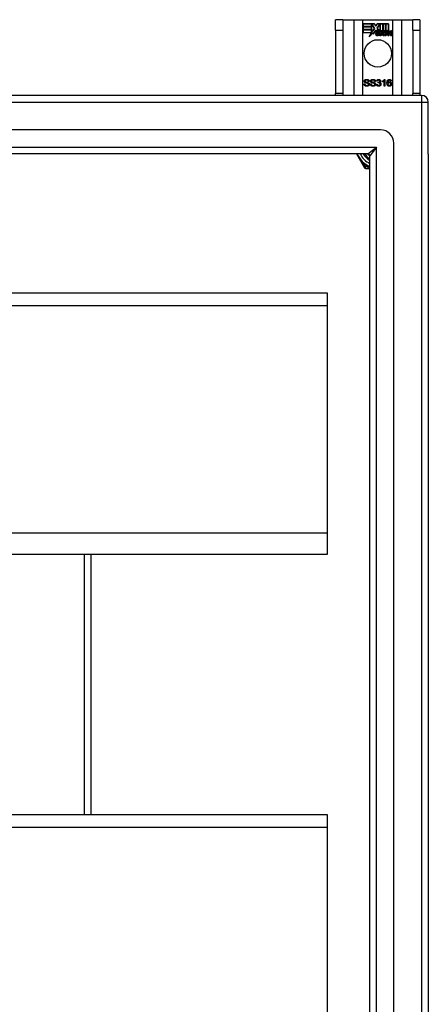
# Model space of a CAD drawing. Header units: inches. Extents: x 48.1 to 120.1, y 29 to 58.2.
# Tile 23 of 23: x 114 to 120.1, y 43.6 to 58.2. Entities that reach past the tile are written whole.
import ezdxf

# ---------------------------------------------------------------- set-up
doc = ezdxf.new("R2010")
doc.units = ezdxf.units.IN
doc.header["$MEASUREMENT"] = 0
doc.layers.add('Visible Edges(ANSI)', color=7, linetype='Continuous', lineweight=25)
doc.layers.add('Visible Tangent Edges(ANSI)', color=7, linetype='Continuous', lineweight=25)

msp = doc.modelspace()

# ---------------------------------------------------------------- linework, layer by layer
at = {"layer": 'Visible Edges(ANSI)'}
for p, q in [((118.784, 58.226), (118.679, 58.226)), ((118.679, 58.07), (118.679, 58.226)), ((118.784, 58.226), (118.784, 58.07)), ((118.784, 58.226), (118.948, 58.226)), ((118.948, 58.226), (119.083, 58.226)), ((119.083, 58.226), (119.525, 58.226)), ((119.525, 58.226), (119.66, 58.226)), ((119.66, 58.226), (119.824, 58.226)), ((119.824, 58.07), (119.824, 58.226)), ((119.929, 58.226), (119.824, 58.226)), ((119.929, 58.226), (119.929, 58.07)), ((118.679, 58.07), (118.679, 57.132)), ((118.784, 58.07), (118.784, 57.132)), ((119.088, 58.124), (119.088, 58.164)), ((119.088, 58.164), (119.255, 58.164)), ((119.088, 58.163), (119.088, 58.125)), ((119.254, 58.163), (119.088, 58.163)), ((119.088, 58.125), (119.21, 58.125)), ((119.211, 58.124), (119.088, 58.124)), ((119.088, 58.079), (119.088, 58.119)), ((119.088, 58.119), (119.211, 58.119)), ((119.088, 58.118), (119.088, 58.079)), ((119.21, 58.118), (119.088, 58.118)), ((119.211, 58.079), (119.088, 58.079)), ((119.088, 58.079), (119.21, 58.079)), ((119.088, 58.033), (119.088, 58.073)), ((119.088, 58.073), (119.211, 58.073)), ((119.21, 58.072), (119.088, 58.072)), ((119.088, 58.072), (119.088, 58.034)), ((119.21, 58.125), (119.21, 58.159)), ((119.21, 58.159), (119.215, 58.159)), ((119.21, 58.079), (119.21, 58.118)), ((119.21, 58.038), (119.21, 58.072)), ((119.214, 58.158), (119.211, 58.158)), ((119.211, 58.158), (119.211, 58.124)), ((119.211, 58.119), (119.211, 58.079)), ((119.211, 58.073), (119.211, 58.038)), ((119.212, 58.038), (119.23, 58.074)), ((119.23, 58.071), (119.212, 58.038)), ((119.257, 58.096), (119.214, 58.158)), ((119.215, 58.159), (119.258, 58.096)), ((119.23, 58.074), (119.233, 58.061)), ((119.232, 58.059), (119.23, 58.071)), ((119.258, 58.096), (119.232, 58.059)), ((119.233, 58.061), (119.257, 58.096)), ((119.274, 58.068), (119.235, 58.013)), ((119.236, 58.015), (119.274, 58.07)), ((119.277, 58.13), (119.254, 58.163)), ((119.255, 58.164), (119.277, 58.131)), ((119.274, 58.07), (119.283, 58.055)), ((119.283, 58.054), (119.274, 58.068)), ((119.277, 58.131), (119.294, 58.164)), ((119.295, 58.163), (119.277, 58.13)), ((119.294, 58.164), (119.378, 58.164)), ((119.294, 58.101), (119.337, 58.159)), ((119.319, 58.065), (119.294, 58.101)), ((119.377, 58.163), (119.295, 58.163)), ((119.337, 58.158), (119.295, 58.101)), ((119.295, 58.101), (119.32, 58.064)), ((119.337, 58.159), (119.341, 58.159)), ((119.34, 58.158), (119.337, 58.158)), ((119.34, 58.063), (119.34, 58.158)), ((119.368, 58.063), (119.34, 58.063)), ((119.341, 58.159), (119.341, 58.064)), ((119.341, 58.064), (119.369, 58.064)), ((119.378, 58.041), (119.368, 58.063)), ((119.369, 58.064), (119.377, 58.045)), ((119.377, 58.045), (119.377, 58.163)), ((119.378, 58.164), (119.378, 58.041)), ((119.383, 58.05), (119.383, 58.164)), ((119.383, 58.164), (119.42, 58.164)), ((119.393, 58.063), (119.383, 58.05)), ((119.384, 58.163), (119.384, 58.052)), ((119.419, 58.163), (119.384, 58.163)), ((119.384, 58.052), (119.392, 58.064)), ((119.392, 58.064), (119.419, 58.064)), ((119.42, 58.063), (119.393, 58.063)), ((119.419, 58.064), (119.419, 58.163)), ((119.42, 58.164), (119.42, 58.063)), ((119.425, 58.063), (119.425, 58.164)), ((119.425, 58.164), (119.463, 58.164)), ((119.441, 58.063), (119.425, 58.063)), ((119.426, 58.163), (119.426, 58.064)), ((119.462, 58.163), (119.426, 58.163)), ((119.426, 58.064), (119.442, 58.064)), ((119.44, 58.055), (119.441, 58.063)), ((119.442, 58.064), (119.441, 58.057)), ((119.462, 58.065), (119.462, 58.163)), ((119.463, 58.164), (119.463, 58.065)), ((119.824, 58.07), (119.824, 57.132)), ((119.929, 58.07), (119.929, 57.132)), ((119.088, 58.034), (119.21, 58.034)), ((119.209, 58.033), (119.088, 58.033)), ((119.178, 57.973), (119.209, 58.033)), ((119.233, 58.031), (119.178, 57.973)), ((119.21, 58.034), (119.181, 57.978)), ((119.181, 57.978), (119.233, 58.033)), ((119.212, 58.038), (119.21, 58.038)), ((119.211, 58.038), (119.212, 58.038)), ((119.233, 58.033), (119.236, 58.015)), ((119.235, 58.013), (119.233, 58.031)), ((119.287, 58.022), (119.333, 58.022)), ((119.333, 58.021), (119.287, 58.021)), ((119.289, 58.032), (119.319, 58.032)), ((119.32, 58.031), (119.289, 58.031)), ((119.324, 57.995), (119.324, 58.005)), ((119.325, 58.006), (119.325, 57.995)), ((119.332, 57.991), (119.362, 58.026)), ((119.352, 57.991), (119.332, 57.991)), ((119.363, 58.026), (119.333, 57.992)), ((119.333, 57.992), (119.352, 57.992)), ((119.362, 58.026), (119.345, 58.059)), ((119.345, 58.059), (119.365, 58.059)), ((119.346, 58.059), (119.363, 58.026)), ((119.365, 58.059), (119.346, 58.059)), ((119.369, 58.016), (119.352, 57.991)), ((119.352, 57.992), (119.368, 58.016)), ((119.365, 58.059), (119.375, 58.036)), ((119.375, 58.036), (119.365, 58.059)), ((119.368, 58.016), (119.372, 58.016)), ((119.372, 58.016), (119.369, 58.016)), ((119.381, 57.991), (119.372, 58.016)), ((119.372, 58.016), (119.382, 57.992)), ((119.375, 58.036), (119.378, 58.036)), ((119.378, 58.036), (119.375, 58.036)), ((119.378, 58.036), (119.395, 58.059)), ((119.395, 58.059), (119.378, 58.036)), ((119.401, 57.991), (119.381, 57.991)), ((119.382, 57.992), (119.4, 57.992)), ((119.384, 58.026), (119.413, 58.059)), ((119.4, 57.992), (119.384, 58.026)), ((119.415, 58.059), (119.385, 58.026)), ((119.385, 58.026), (119.401, 57.991)), ((119.395, 58.059), (119.415, 58.059)), ((119.413, 58.059), (119.395, 58.059)), ((119.41, 57.991), (119.422, 58.059)), ((119.427, 57.991), (119.41, 57.991)), ((119.423, 58.059), (119.411, 57.992)), ((119.411, 57.992), (119.426, 57.992)), ((119.422, 58.059), (119.436, 58.059)), ((119.436, 58.059), (119.423, 58.059)), ((119.426, 57.992), (119.431, 58.019)), ((119.432, 58.019), (119.427, 57.991)), ((119.434, 58.047), (119.436, 58.059)), ((119.439, 58.047), (119.434, 58.047)), ((119.436, 58.059), (119.435, 58.047)), ((119.435, 58.047), (119.439, 58.047)), ((119.452, 57.991), (119.46, 58.034)), ((119.469, 57.991), (119.452, 57.991)), ((119.461, 58.034), (119.453, 57.992)), ((119.453, 57.992), (119.468, 57.992)), ((119.468, 57.992), (119.473, 58.019)), ((119.474, 58.019), (119.469, 57.991)), ((119.494, 57.991), (119.502, 58.034)), ((119.511, 57.991), (119.494, 57.991)), ((119.503, 58.034), (119.495, 57.992)), ((119.495, 57.992), (119.51, 57.992)), ((119.51, 57.992), (119.519, 58.034)), ((119.519, 58.034), (119.511, 57.991)), ((119.402, 57.339), (119.41, 57.339)), ((119.41, 57.339), (119.41, 57.238)), ((119.1, 57.271), (119.113, 57.272)), ((119.177, 57.31), (119.164, 57.309)), ((119.194, 57.271), (119.206, 57.272)), ((119.27, 57.31), (119.258, 57.309)), ((119.286, 57.265), (119.299, 57.267)), ((119.3, 57.311), (119.288, 57.313)), ((119.311, 57.286), (119.312, 57.297)), ((119.373, 57.302), (119.373, 57.314)), ((119.398, 57.238), (119.398, 57.317)), ((119.41, 57.238), (119.398, 57.238)), ((119.505, 57.314), (119.493, 57.313)), ((119.955, 57.101), (48.153, 57.101)), ((118.679, 57.101), (118.679, 57.132)), ((118.784, 57.132), (118.784, 57.101)), ((119.824, 57.101), (119.824, 57.132)), ((119.929, 57.132), (119.929, 57.101)), ((120.054, 56.227), (120.054, 57.002)), ((119.345, 56.589), (48.762, 56.589)), ((119.542, 30.81), (119.542, 56.392)), ((119.157, 56.235), (48.951, 56.235)), ((118.987, 56.235), (119.088, 56.06)), ((119.188, 30.998), (119.188, 56.204)), ((120.054, 56.227), (120.054, 30.975)), ((119.088, 56.06), (119.106, 56.028)), ((119.123, 56.018), (119.16, 56.018)), ((119.16, 56.018), (119.188, 56.018)), ((64.554, 54.169), (118.554, 54.169)), ((118.554, 54.169), (118.554, 53.983)), ((118.554, 53.983), (118.554, 50.598)), ((118.554, 50.598), (118.554, 50.284)), ((118.554, 50.284), (64.554, 50.284)), ((115.054, 46.419), (115.054, 50.284)), ((64.554, 46.419), (118.554, 46.419)), ((118.554, 46.419), (118.554, 46.233)), ((118.554, 46.233), (118.554, 42.848))]:
    msp.add_line(p, q, dxfattribs=at)
at = {"layer": 'Visible Edges(ANSI)', "flags": 128}
for points in [[(119.104, 57.313), (119.104, 57.315), (119.104, 57.316), (119.105, 57.318), (119.105, 57.32), (119.106, 57.322), (119.107, 57.323), (119.107, 57.325), (119.108, 57.327), (119.11, 57.328), (119.111, 57.33), (119.112, 57.331), (119.114, 57.333), (119.115, 57.334), (119.117, 57.335), (119.119, 57.336), (119.121, 57.337), (119.123, 57.338), (119.125, 57.338), (119.127, 57.339), (119.13, 57.339), (119.132, 57.34), (119.134, 57.34), (119.137, 57.34), (119.139, 57.34)], [(119.139, 57.34), (119.142, 57.34), (119.145, 57.34), (119.147, 57.34), (119.15, 57.339), (119.152, 57.339), (119.155, 57.338), (119.157, 57.338), (119.159, 57.337), (119.161, 57.336), (119.163, 57.335), (119.165, 57.333), (119.167, 57.332), (119.168, 57.331), (119.17, 57.329), (119.171, 57.328), (119.172, 57.326), (119.173, 57.324), (119.174, 57.323), (119.175, 57.321), (119.176, 57.319), (119.176, 57.317), (119.177, 57.315), (119.177, 57.313), (119.177, 57.31)], [(119.197, 57.313), (119.197, 57.315), (119.198, 57.316), (119.198, 57.318), (119.198, 57.32), (119.199, 57.322), (119.2, 57.323), (119.201, 57.325), (119.202, 57.327), (119.203, 57.328), (119.204, 57.33), (119.205, 57.331), (119.207, 57.333), (119.209, 57.334), (119.21, 57.335), (119.212, 57.336), (119.214, 57.337), (119.216, 57.338), (119.218, 57.338), (119.221, 57.339), (119.223, 57.339), (119.225, 57.34), (119.228, 57.34), (119.23, 57.34), (119.233, 57.34)], [(119.233, 57.34), (119.235, 57.34), (119.238, 57.34), (119.241, 57.34), (119.243, 57.339), (119.245, 57.339), (119.248, 57.338), (119.25, 57.338), (119.252, 57.337), (119.254, 57.336), (119.256, 57.335), (119.258, 57.333), (119.26, 57.332), (119.261, 57.331), (119.263, 57.329), (119.264, 57.328), (119.265, 57.326), (119.266, 57.324), (119.267, 57.323), (119.268, 57.321), (119.269, 57.319), (119.269, 57.317), (119.27, 57.315), (119.27, 57.313), (119.27, 57.31)], [(119.288, 57.313), (119.288, 57.315), (119.289, 57.317), (119.289, 57.319), (119.29, 57.321), (119.291, 57.322), (119.291, 57.324), (119.292, 57.325), (119.293, 57.327), (119.294, 57.328), (119.295, 57.33), (119.297, 57.331), (119.298, 57.332), (119.299, 57.333), (119.301, 57.334), (119.302, 57.335), (119.304, 57.336), (119.305, 57.337), (119.307, 57.337), (119.309, 57.338), (119.31, 57.338), (119.312, 57.338), (119.314, 57.339), (119.316, 57.339), (119.318, 57.339)], [(119.318, 57.339), (119.32, 57.339), (119.322, 57.339), (119.324, 57.338), (119.326, 57.338), (119.327, 57.338), (119.329, 57.337), (119.331, 57.336), (119.333, 57.335), (119.334, 57.334), (119.336, 57.333), (119.338, 57.332), (119.339, 57.331), (119.34, 57.33), (119.341, 57.329), (119.342, 57.327), (119.343, 57.326), (119.344, 57.324), (119.345, 57.323), (119.346, 57.321), (119.346, 57.32), (119.346, 57.318), (119.347, 57.316), (119.347, 57.315), (119.347, 57.313)], [(119.373, 57.314), (119.375, 57.315), (119.377, 57.315), (119.378, 57.316), (119.38, 57.317), (119.382, 57.318), (119.383, 57.319), (119.385, 57.32), (119.386, 57.321), (119.387, 57.322), (119.389, 57.323), (119.39, 57.324), (119.391, 57.325), (119.393, 57.327), (119.394, 57.328), (119.395, 57.329), (119.396, 57.33), (119.397, 57.331), (119.398, 57.332), (119.399, 57.333), (119.4, 57.335), (119.4, 57.336), (119.401, 57.337), (119.402, 57.338), (119.402, 57.339)], [(119.452, 57.327), (119.453, 57.328), (119.453, 57.329), (119.454, 57.33), (119.455, 57.331), (119.456, 57.332), (119.457, 57.332), (119.458, 57.333), (119.459, 57.334), (119.46, 57.334), (119.461, 57.335), (119.462, 57.336), (119.463, 57.336), (119.464, 57.336), (119.465, 57.337), (119.466, 57.337), (119.467, 57.338), (119.468, 57.338), (119.47, 57.338), (119.471, 57.338), (119.472, 57.339), (119.473, 57.339), (119.474, 57.339), (119.476, 57.339), (119.477, 57.339)], [(119.477, 57.339), (119.479, 57.339), (119.481, 57.339), (119.483, 57.338), (119.484, 57.338), (119.486, 57.338), (119.488, 57.337), (119.489, 57.337), (119.491, 57.336), (119.492, 57.335), (119.494, 57.334), (119.495, 57.333), (119.496, 57.332), (119.498, 57.331), (119.499, 57.33), (119.5, 57.329), (119.501, 57.327), (119.502, 57.326), (119.502, 57.324), (119.503, 57.323), (119.504, 57.321), (119.504, 57.319), (119.505, 57.318), (119.505, 57.316), (119.505, 57.314)], [(119.143, 57.237), (119.14, 57.237), (119.137, 57.237), (119.133, 57.237), (119.131, 57.238), (119.128, 57.238), (119.125, 57.239), (119.123, 57.24), (119.12, 57.241), (119.118, 57.242), (119.116, 57.243), (119.114, 57.244), (119.112, 57.246), (119.11, 57.247), (119.109, 57.249), (119.107, 57.251), (119.106, 57.253), (119.105, 57.255), (119.104, 57.257), (119.103, 57.259), (119.102, 57.261), (119.101, 57.263), (119.101, 57.266), (119.101, 57.268), (119.1, 57.271)], [(119.118, 57.291), (119.117, 57.292), (119.116, 57.292), (119.115, 57.293), (119.114, 57.294), (119.113, 57.294), (119.112, 57.295), (119.111, 57.296), (119.11, 57.297), (119.11, 57.298), (119.109, 57.298), (119.108, 57.299), (119.108, 57.3), (119.107, 57.301), (119.107, 57.302), (119.106, 57.303), (119.106, 57.304), (119.105, 57.305), (119.105, 57.306), (119.105, 57.307), (119.104, 57.308), (119.104, 57.309), (119.104, 57.31), (119.104, 57.312), (119.104, 57.313)], [(119.113, 57.272), (119.113, 57.27), (119.113, 57.268), (119.114, 57.266), (119.114, 57.265), (119.115, 57.263), (119.116, 57.262), (119.116, 57.261), (119.117, 57.259), (119.118, 57.258), (119.119, 57.257), (119.12, 57.256), (119.121, 57.255), (119.122, 57.254), (119.124, 57.253), (119.125, 57.252), (119.127, 57.252), (119.129, 57.251), (119.131, 57.25), (119.132, 57.25), (119.134, 57.249), (119.136, 57.249), (119.138, 57.249), (119.14, 57.249), (119.142, 57.249)], [(119.14, 57.329), (119.138, 57.329), (119.136, 57.328), (119.134, 57.328), (119.133, 57.328), (119.131, 57.328), (119.13, 57.327), (119.128, 57.327), (119.127, 57.327), (119.126, 57.326), (119.124, 57.326), (119.123, 57.325), (119.122, 57.324), (119.121, 57.323), (119.121, 57.323), (119.12, 57.322), (119.119, 57.321), (119.119, 57.32), (119.118, 57.319), (119.118, 57.318), (119.117, 57.317), (119.117, 57.317), (119.117, 57.316), (119.117, 57.315), (119.117, 57.314)], [(119.117, 57.314), (119.117, 57.313), (119.117, 57.313), (119.117, 57.312), (119.117, 57.312), (119.117, 57.311), (119.117, 57.311), (119.117, 57.311), (119.117, 57.31), (119.117, 57.31), (119.117, 57.309), (119.118, 57.309), (119.118, 57.309), (119.118, 57.308), (119.118, 57.308), (119.118, 57.308), (119.119, 57.307), (119.119, 57.307), (119.119, 57.307), (119.119, 57.306), (119.12, 57.306), (119.12, 57.306), (119.12, 57.305), (119.12, 57.305), (119.121, 57.305)], [(119.156, 57.28), (119.155, 57.28), (119.154, 57.28), (119.153, 57.281), (119.152, 57.281), (119.15, 57.281), (119.149, 57.282), (119.147, 57.282), (119.146, 57.283), (119.144, 57.283), (119.142, 57.284), (119.14, 57.284), (119.138, 57.285), (119.135, 57.285), (119.133, 57.286), (119.131, 57.286), (119.129, 57.287), (119.128, 57.287), (119.126, 57.288), (119.124, 57.288), (119.123, 57.289), (119.122, 57.289), (119.12, 57.29), (119.119, 57.29), (119.118, 57.291)], [(119.121, 57.305), (119.121, 57.304), (119.122, 57.304), (119.123, 57.303), (119.125, 57.302), (119.126, 57.302), (119.128, 57.301), (119.129, 57.301), (119.131, 57.3), (119.133, 57.299), (119.136, 57.299), (119.138, 57.298), (119.141, 57.298), (119.143, 57.297), (119.146, 57.296), (119.148, 57.296), (119.15, 57.295), (119.153, 57.295), (119.154, 57.294), (119.156, 57.294), (119.158, 57.293), (119.159, 57.293), (119.161, 57.292), (119.162, 57.292), (119.163, 57.291)], [(119.164, 57.309), (119.164, 57.311), (119.164, 57.312), (119.164, 57.314), (119.163, 57.315), (119.163, 57.317), (119.162, 57.318), (119.162, 57.319), (119.161, 57.32), (119.16, 57.321), (119.159, 57.322), (119.158, 57.323), (119.157, 57.324), (119.156, 57.325), (119.155, 57.325), (119.154, 57.326), (119.153, 57.326), (119.152, 57.327), (119.15, 57.327), (119.149, 57.328), (119.147, 57.328), (119.145, 57.328), (119.144, 57.328), (119.142, 57.329), (119.14, 57.329)], [(119.142, 57.249), (119.144, 57.249), (119.146, 57.249), (119.148, 57.249), (119.15, 57.249), (119.151, 57.25), (119.153, 57.25), (119.154, 57.25), (119.156, 57.251), (119.157, 57.251), (119.159, 57.252), (119.16, 57.253), (119.161, 57.254), (119.162, 57.254), (119.163, 57.255), (119.164, 57.256), (119.164, 57.257), (119.165, 57.258), (119.166, 57.259), (119.166, 57.26), (119.167, 57.261), (119.167, 57.262), (119.167, 57.263), (119.167, 57.264), (119.167, 57.266)], [(119.18, 57.267), (119.18, 57.265), (119.18, 57.263), (119.179, 57.261), (119.179, 57.259), (119.178, 57.257), (119.177, 57.255), (119.177, 57.253), (119.175, 57.252), (119.174, 57.25), (119.173, 57.248), (119.171, 57.247), (119.17, 57.245), (119.168, 57.244), (119.166, 57.243), (119.164, 57.242), (119.162, 57.241), (119.16, 57.24), (119.158, 57.239), (119.156, 57.238), (119.153, 57.238), (119.151, 57.237), (119.148, 57.237), (119.146, 57.237), (119.143, 57.237)], [(119.167, 57.266), (119.167, 57.266), (119.167, 57.267), (119.167, 57.268), (119.167, 57.269), (119.167, 57.269), (119.167, 57.27), (119.166, 57.271), (119.166, 57.271), (119.166, 57.272), (119.165, 57.273), (119.165, 57.273), (119.165, 57.274), (119.164, 57.274), (119.164, 57.275), (119.163, 57.276), (119.162, 57.276), (119.162, 57.277), (119.161, 57.277), (119.16, 57.278), (119.159, 57.278), (119.158, 57.278), (119.158, 57.279), (119.157, 57.279), (119.156, 57.28)], [(119.163, 57.291), (119.164, 57.29), (119.166, 57.29), (119.167, 57.289), (119.168, 57.288), (119.169, 57.287), (119.171, 57.287), (119.172, 57.286), (119.173, 57.285), (119.173, 57.284), (119.174, 57.283), (119.175, 57.282), (119.176, 57.281), (119.177, 57.28), (119.177, 57.279), (119.178, 57.278), (119.178, 57.277), (119.179, 57.275), (119.179, 57.274), (119.179, 57.273), (119.18, 57.272), (119.18, 57.271), (119.18, 57.269), (119.18, 57.268), (119.18, 57.267)], [(119.236, 57.237), (119.233, 57.237), (119.23, 57.237), (119.227, 57.237), (119.224, 57.238), (119.221, 57.238), (119.218, 57.239), (119.216, 57.24), (119.213, 57.241), (119.211, 57.242), (119.209, 57.243), (119.207, 57.244), (119.205, 57.246), (119.204, 57.247), (119.202, 57.249), (119.2, 57.251), (119.199, 57.253), (119.198, 57.255), (119.197, 57.257), (119.196, 57.259), (119.195, 57.261), (119.194, 57.263), (119.194, 57.266), (119.194, 57.268), (119.194, 57.271)], [(119.211, 57.291), (119.21, 57.292), (119.209, 57.292), (119.208, 57.293), (119.207, 57.294), (119.206, 57.294), (119.205, 57.295), (119.204, 57.296), (119.204, 57.297), (119.203, 57.298), (119.202, 57.298), (119.201, 57.299), (119.201, 57.3), (119.2, 57.301), (119.2, 57.302), (119.199, 57.303), (119.199, 57.304), (119.199, 57.305), (119.198, 57.306), (119.198, 57.307), (119.198, 57.308), (119.198, 57.309), (119.197, 57.31), (119.197, 57.312), (119.197, 57.313)], [(119.206, 57.272), (119.206, 57.27), (119.207, 57.268), (119.207, 57.266), (119.208, 57.265), (119.208, 57.263), (119.209, 57.262), (119.209, 57.261), (119.21, 57.259), (119.211, 57.258), (119.212, 57.257), (119.213, 57.256), (119.214, 57.255), (119.216, 57.254), (119.217, 57.253), (119.219, 57.252), (119.22, 57.252), (119.222, 57.251), (119.224, 57.25), (119.226, 57.25), (119.228, 57.249), (119.229, 57.249), (119.231, 57.249), (119.234, 57.249), (119.236, 57.249)], [(119.233, 57.329), (119.231, 57.329), (119.229, 57.328), (119.228, 57.328), (119.226, 57.328), (119.224, 57.328), (119.223, 57.327), (119.221, 57.327), (119.22, 57.327), (119.219, 57.326), (119.218, 57.326), (119.217, 57.325), (119.216, 57.324), (119.215, 57.323), (119.214, 57.323), (119.213, 57.322), (119.212, 57.321), (119.212, 57.32), (119.211, 57.319), (119.211, 57.318), (119.211, 57.317), (119.21, 57.317), (119.21, 57.316), (119.21, 57.315), (119.21, 57.314)], [(119.21, 57.314), (119.21, 57.313), (119.21, 57.313), (119.21, 57.312), (119.21, 57.312), (119.21, 57.311), (119.21, 57.311), (119.21, 57.311), (119.21, 57.31), (119.211, 57.31), (119.211, 57.309), (119.211, 57.309), (119.211, 57.309), (119.211, 57.308), (119.211, 57.308), (119.212, 57.308), (119.212, 57.307), (119.212, 57.307), (119.212, 57.307), (119.212, 57.306), (119.213, 57.306), (119.213, 57.306), (119.213, 57.305), (119.214, 57.305), (119.214, 57.305)], [(119.249, 57.28), (119.248, 57.28), (119.247, 57.28), (119.246, 57.281), (119.245, 57.281), (119.244, 57.281), (119.242, 57.282), (119.241, 57.282), (119.239, 57.283), (119.237, 57.283), (119.235, 57.284), (119.233, 57.284), (119.231, 57.285), (119.229, 57.285), (119.227, 57.286), (119.224, 57.286), (119.223, 57.287), (119.221, 57.287), (119.219, 57.288), (119.218, 57.288), (119.216, 57.289), (119.215, 57.289), (119.214, 57.29), (119.212, 57.29), (119.211, 57.291)], [(119.214, 57.305), (119.215, 57.304), (119.216, 57.304), (119.217, 57.303), (119.218, 57.302), (119.219, 57.302), (119.221, 57.301), (119.223, 57.301), (119.225, 57.3), (119.227, 57.299), (119.229, 57.299), (119.231, 57.298), (119.234, 57.298), (119.237, 57.297), (119.239, 57.296), (119.241, 57.296), (119.244, 57.295), (119.246, 57.295), (119.248, 57.294), (119.249, 57.294), (119.251, 57.293), (119.253, 57.293), (119.254, 57.292), (119.255, 57.292), (119.256, 57.291)], [(119.258, 57.309), (119.257, 57.311), (119.257, 57.312), (119.257, 57.314), (119.256, 57.315), (119.256, 57.317), (119.255, 57.318), (119.255, 57.319), (119.254, 57.32), (119.253, 57.321), (119.253, 57.322), (119.252, 57.323), (119.251, 57.324), (119.25, 57.325), (119.249, 57.325), (119.247, 57.326), (119.246, 57.326), (119.245, 57.327), (119.243, 57.327), (119.242, 57.328), (119.24, 57.328), (119.239, 57.328), (119.237, 57.328), (119.235, 57.329), (119.233, 57.329)], [(119.273, 57.267), (119.273, 57.265), (119.273, 57.263), (119.273, 57.261), (119.272, 57.259), (119.271, 57.257), (119.271, 57.255), (119.27, 57.253), (119.269, 57.252), (119.267, 57.25), (119.266, 57.248), (119.265, 57.247), (119.263, 57.245), (119.261, 57.244), (119.26, 57.243), (119.258, 57.242), (119.256, 57.241), (119.253, 57.24), (119.251, 57.239), (119.249, 57.238), (119.246, 57.238), (119.244, 57.237), (119.241, 57.237), (119.239, 57.237), (119.236, 57.237)], [(119.236, 57.249), (119.238, 57.249), (119.239, 57.249), (119.241, 57.249), (119.243, 57.249), (119.244, 57.25), (119.246, 57.25), (119.248, 57.25), (119.249, 57.251), (119.25, 57.251), (119.252, 57.252), (119.253, 57.253), (119.254, 57.254), (119.255, 57.254), (119.256, 57.255), (119.257, 57.256), (119.258, 57.257), (119.258, 57.258), (119.259, 57.259), (119.259, 57.26), (119.26, 57.261), (119.26, 57.262), (119.26, 57.263), (119.26, 57.264), (119.26, 57.266)], [(119.26, 57.266), (119.26, 57.266), (119.26, 57.267), (119.26, 57.268), (119.26, 57.269), (119.26, 57.269), (119.26, 57.27), (119.26, 57.271), (119.259, 57.271), (119.259, 57.272), (119.259, 57.273), (119.258, 57.273), (119.258, 57.274), (119.257, 57.274), (119.257, 57.275), (119.256, 57.276), (119.256, 57.276), (119.255, 57.277), (119.254, 57.277), (119.253, 57.278), (119.253, 57.278), (119.252, 57.278), (119.251, 57.279), (119.25, 57.279), (119.249, 57.28)], [(119.256, 57.291), (119.258, 57.29), (119.259, 57.29), (119.26, 57.289), (119.262, 57.288), (119.263, 57.287), (119.264, 57.287), (119.265, 57.286), (119.266, 57.285), (119.267, 57.284), (119.268, 57.283), (119.268, 57.282), (119.269, 57.281), (119.27, 57.28), (119.27, 57.279), (119.271, 57.278), (119.271, 57.277), (119.272, 57.275), (119.272, 57.274), (119.273, 57.273), (119.273, 57.272), (119.273, 57.271), (119.273, 57.269), (119.273, 57.268), (119.273, 57.267)], [(119.318, 57.237), (119.316, 57.237), (119.314, 57.237), (119.312, 57.237), (119.31, 57.238), (119.308, 57.238), (119.306, 57.239), (119.304, 57.239), (119.303, 57.24), (119.301, 57.241), (119.299, 57.242), (119.298, 57.243), (119.296, 57.245), (119.295, 57.246), (119.294, 57.247), (119.292, 57.249), (119.291, 57.25), (119.29, 57.252), (119.289, 57.254), (119.289, 57.255), (119.288, 57.257), (119.287, 57.259), (119.287, 57.261), (119.287, 57.263), (119.286, 57.265)], [(119.299, 57.267), (119.299, 57.265), (119.299, 57.263), (119.3, 57.262), (119.3, 57.26), (119.301, 57.259), (119.302, 57.258), (119.302, 57.256), (119.303, 57.255), (119.304, 57.254), (119.304, 57.253), (119.305, 57.252), (119.306, 57.252), (119.307, 57.251), (119.308, 57.25), (119.309, 57.25), (119.31, 57.249), (119.31, 57.249), (119.312, 57.248), (119.313, 57.248), (119.314, 57.247), (119.315, 57.247), (119.316, 57.247), (119.317, 57.247), (119.318, 57.247)], [(119.318, 57.329), (119.317, 57.329), (119.316, 57.329), (119.315, 57.329), (119.313, 57.328), (119.312, 57.328), (119.311, 57.328), (119.31, 57.327), (119.309, 57.327), (119.309, 57.326), (119.308, 57.326), (119.307, 57.325), (119.306, 57.324), (119.305, 57.324), (119.305, 57.323), (119.304, 57.322), (119.303, 57.321), (119.303, 57.32), (119.302, 57.319), (119.302, 57.318), (119.301, 57.316), (119.301, 57.315), (119.3, 57.314), (119.3, 57.312), (119.3, 57.311)], [(119.319, 57.287), (119.319, 57.287), (119.319, 57.287), (119.318, 57.287), (119.318, 57.287), (119.318, 57.287), (119.317, 57.287), (119.317, 57.287), (119.317, 57.287), (119.316, 57.287), (119.316, 57.287), (119.316, 57.287), (119.315, 57.287), (119.315, 57.287), (119.315, 57.287), (119.314, 57.287), (119.314, 57.287), (119.314, 57.287), (119.313, 57.287), (119.313, 57.286), (119.312, 57.286), (119.312, 57.286), (119.312, 57.286), (119.311, 57.286), (119.311, 57.286)], [(119.312, 57.297), (119.312, 57.297), (119.312, 57.297), (119.312, 57.297), (119.312, 57.297), (119.312, 57.297), (119.313, 57.297), (119.313, 57.297), (119.313, 57.297), (119.313, 57.297), (119.313, 57.297), (119.313, 57.296), (119.313, 57.296), (119.313, 57.296), (119.313, 57.296), (119.313, 57.296), (119.313, 57.296), (119.313, 57.296), (119.314, 57.296), (119.314, 57.296), (119.314, 57.296), (119.314, 57.296), (119.314, 57.296), (119.314, 57.296), (119.314, 57.296)], [(119.314, 57.296), (119.315, 57.296), (119.316, 57.297), (119.318, 57.297), (119.319, 57.297), (119.32, 57.297), (119.321, 57.298), (119.323, 57.298), (119.324, 57.298), (119.325, 57.299), (119.326, 57.299), (119.327, 57.3), (119.328, 57.301), (119.329, 57.301), (119.33, 57.302), (119.331, 57.303), (119.332, 57.304), (119.332, 57.305), (119.333, 57.306), (119.333, 57.307), (119.334, 57.308), (119.334, 57.309), (119.334, 57.31), (119.334, 57.312), (119.334, 57.313)], [(119.334, 57.313), (119.334, 57.314), (119.334, 57.315), (119.334, 57.316), (119.334, 57.317), (119.334, 57.318), (119.333, 57.319), (119.333, 57.32), (119.332, 57.321), (119.332, 57.322), (119.331, 57.323), (119.331, 57.324), (119.33, 57.324), (119.329, 57.325), (119.328, 57.326), (119.327, 57.326), (119.326, 57.327), (119.326, 57.327), (119.325, 57.328), (119.324, 57.328), (119.322, 57.328), (119.321, 57.329), (119.32, 57.329), (119.319, 57.329), (119.318, 57.329)], [(119.352, 57.268), (119.352, 57.266), (119.352, 57.264), (119.351, 57.262), (119.351, 57.26), (119.35, 57.258), (119.349, 57.256), (119.349, 57.254), (119.348, 57.252), (119.347, 57.251), (119.345, 57.249), (119.344, 57.247), (119.342, 57.246), (119.341, 57.244), (119.339, 57.243), (119.337, 57.242), (119.335, 57.241), (119.333, 57.24), (119.332, 57.239), (119.329, 57.238), (119.327, 57.238), (119.325, 57.237), (119.323, 57.237), (119.321, 57.237), (119.318, 57.237)], [(119.318, 57.247), (119.32, 57.247), (119.321, 57.247), (119.322, 57.247), (119.324, 57.248), (119.325, 57.248), (119.326, 57.248), (119.327, 57.249), (119.329, 57.25), (119.33, 57.25), (119.331, 57.251), (119.332, 57.252), (119.333, 57.253), (119.334, 57.254), (119.335, 57.255), (119.336, 57.256), (119.336, 57.257), (119.337, 57.258), (119.337, 57.26), (119.338, 57.261), (119.338, 57.262), (119.338, 57.264), (119.339, 57.265), (119.339, 57.266), (119.339, 57.268)], [(119.339, 57.268), (119.339, 57.269), (119.339, 57.271), (119.339, 57.272), (119.338, 57.273), (119.338, 57.274), (119.337, 57.276), (119.337, 57.277), (119.336, 57.278), (119.336, 57.279), (119.335, 57.28), (119.334, 57.281), (119.333, 57.282), (119.332, 57.283), (119.331, 57.283), (119.33, 57.284), (119.329, 57.285), (119.328, 57.285), (119.327, 57.286), (119.326, 57.286), (119.325, 57.287), (119.323, 57.287), (119.322, 57.287), (119.321, 57.287), (119.319, 57.287)], [(119.347, 57.313), (119.347, 57.312), (119.347, 57.311), (119.347, 57.31), (119.347, 57.309), (119.346, 57.308), (119.346, 57.307), (119.346, 57.306), (119.345, 57.305), (119.345, 57.304), (119.345, 57.303), (119.344, 57.302), (119.344, 57.301), (119.343, 57.3), (119.342, 57.299), (119.342, 57.299), (119.341, 57.298), (119.34, 57.297), (119.339, 57.296), (119.338, 57.296), (119.337, 57.295), (119.336, 57.294), (119.335, 57.294), (119.334, 57.293), (119.333, 57.293)], [(119.333, 57.293), (119.335, 57.292), (119.336, 57.292), (119.337, 57.291), (119.339, 57.291), (119.34, 57.29), (119.341, 57.29), (119.342, 57.289), (119.343, 57.288), (119.344, 57.287), (119.345, 57.286), (119.346, 57.285), (119.347, 57.284), (119.348, 57.283), (119.348, 57.282), (119.349, 57.281), (119.35, 57.28), (119.35, 57.278), (119.351, 57.277), (119.351, 57.276), (119.351, 57.274), (119.352, 57.273), (119.352, 57.271), (119.352, 57.27), (119.352, 57.268)], [(119.398, 57.317), (119.397, 57.316), (119.396, 57.315), (119.396, 57.315), (119.395, 57.314), (119.394, 57.313), (119.393, 57.312), (119.392, 57.312), (119.391, 57.311), (119.39, 57.31), (119.389, 57.31), (119.387, 57.309), (119.386, 57.308), (119.385, 57.308), (119.384, 57.307), (119.383, 57.306), (119.382, 57.306), (119.381, 57.305), (119.379, 57.305), (119.378, 57.304), (119.377, 57.304), (119.376, 57.303), (119.375, 57.303), (119.374, 57.302), (119.373, 57.302)], [(119.441, 57.285), (119.441, 57.288), (119.441, 57.29), (119.441, 57.292), (119.441, 57.295), (119.442, 57.297), (119.442, 57.299), (119.442, 57.301), (119.442, 57.303), (119.443, 57.305), (119.443, 57.307), (119.443, 57.309), (119.444, 57.31), (119.444, 57.312), (119.445, 57.314), (119.445, 57.315), (119.446, 57.317), (119.447, 57.318), (119.447, 57.32), (119.448, 57.321), (119.449, 57.323), (119.449, 57.324), (119.45, 57.325), (119.451, 57.326), (119.452, 57.327)], [(119.476, 57.237), (119.473, 57.237), (119.471, 57.237), (119.469, 57.238), (119.466, 57.238), (119.464, 57.239), (119.462, 57.24), (119.46, 57.241), (119.458, 57.242), (119.456, 57.243), (119.454, 57.245), (119.452, 57.246), (119.451, 57.248), (119.449, 57.25), (119.448, 57.252), (119.447, 57.255), (119.445, 57.257), (119.444, 57.26), (119.444, 57.263), (119.443, 57.266), (119.442, 57.27), (119.442, 57.273), (119.441, 57.277), (119.441, 57.281), (119.441, 57.285)], [(119.466, 57.326), (119.465, 57.325), (119.464, 57.324), (119.463, 57.323), (119.462, 57.322), (119.462, 57.321), (119.461, 57.32), (119.46, 57.319), (119.459, 57.318), (119.459, 57.317), (119.458, 57.316), (119.457, 57.315), (119.457, 57.313), (119.456, 57.312), (119.456, 57.31), (119.455, 57.309), (119.455, 57.307), (119.455, 57.305), (119.454, 57.303), (119.454, 57.301), (119.454, 57.299), (119.454, 57.297), (119.453, 57.295), (119.453, 57.292), (119.453, 57.29)], [(119.453, 57.29), (119.454, 57.291), (119.455, 57.292), (119.456, 57.293), (119.457, 57.294), (119.457, 57.295), (119.458, 57.296), (119.459, 57.297), (119.46, 57.298), (119.461, 57.298), (119.462, 57.299), (119.463, 57.3), (119.464, 57.3), (119.465, 57.301), (119.466, 57.301), (119.467, 57.302), (119.469, 57.302), (119.47, 57.302), (119.471, 57.303), (119.472, 57.303), (119.473, 57.303), (119.474, 57.303), (119.475, 57.303), (119.476, 57.303), (119.478, 57.303)], [(119.475, 57.293), (119.474, 57.292), (119.472, 57.292), (119.471, 57.292), (119.47, 57.292), (119.469, 57.291), (119.467, 57.291), (119.466, 57.29), (119.465, 57.29), (119.464, 57.289), (119.463, 57.288), (119.462, 57.288), (119.461, 57.287), (119.46, 57.286), (119.459, 57.284), (119.458, 57.283), (119.458, 57.282), (119.457, 57.281), (119.457, 57.28), (119.456, 57.278), (119.456, 57.277), (119.456, 57.275), (119.455, 57.274), (119.455, 57.272), (119.455, 57.271)], [(119.455, 57.271), (119.455, 57.269), (119.455, 57.268), (119.456, 57.266), (119.456, 57.265), (119.456, 57.263), (119.457, 57.262), (119.457, 57.26), (119.458, 57.259), (119.459, 57.257), (119.459, 57.256), (119.46, 57.255), (119.461, 57.254), (119.462, 57.253), (119.463, 57.252), (119.464, 57.251), (119.465, 57.25), (119.467, 57.249), (119.468, 57.249), (119.469, 57.248), (119.47, 57.248), (119.472, 57.247), (119.473, 57.247), (119.474, 57.247), (119.476, 57.247)], [(119.476, 57.329), (119.476, 57.329), (119.475, 57.329), (119.475, 57.329), (119.474, 57.329), (119.474, 57.329), (119.473, 57.329), (119.473, 57.329), (119.473, 57.328), (119.472, 57.328), (119.472, 57.328), (119.471, 57.328), (119.471, 57.328), (119.47, 57.328), (119.47, 57.328), (119.47, 57.328), (119.469, 57.327), (119.469, 57.327), (119.468, 57.327), (119.468, 57.327), (119.467, 57.327), (119.467, 57.326), (119.467, 57.326), (119.466, 57.326), (119.466, 57.326)], [(119.495, 57.27), (119.495, 57.272), (119.494, 57.274), (119.494, 57.275), (119.494, 57.277), (119.494, 57.278), (119.493, 57.279), (119.493, 57.281), (119.492, 57.282), (119.491, 57.283), (119.491, 57.284), (119.49, 57.286), (119.489, 57.287), (119.488, 57.288), (119.487, 57.288), (119.486, 57.289), (119.485, 57.29), (119.484, 57.29), (119.483, 57.291), (119.482, 57.291), (119.48, 57.292), (119.479, 57.292), (119.478, 57.292), (119.477, 57.292), (119.475, 57.293)], [(119.489, 57.324), (119.488, 57.324), (119.488, 57.324), (119.487, 57.325), (119.487, 57.325), (119.486, 57.326), (119.486, 57.326), (119.485, 57.326), (119.485, 57.326), (119.485, 57.327), (119.484, 57.327), (119.484, 57.327), (119.483, 57.327), (119.483, 57.328), (119.482, 57.328), (119.481, 57.328), (119.481, 57.328), (119.48, 57.328), (119.48, 57.328), (119.479, 57.329), (119.479, 57.329), (119.478, 57.329), (119.477, 57.329), (119.477, 57.329), (119.476, 57.329)], [(119.507, 57.271), (119.507, 57.269), (119.507, 57.266), (119.507, 57.264), (119.506, 57.262), (119.506, 57.26), (119.505, 57.258), (119.504, 57.256), (119.503, 57.254), (119.502, 57.252), (119.501, 57.25), (119.5, 57.248), (119.498, 57.246), (119.497, 57.245), (119.495, 57.244), (119.494, 57.242), (119.492, 57.241), (119.49, 57.24), (119.488, 57.239), (119.486, 57.238), (119.484, 57.238), (119.482, 57.237), (119.48, 57.237), (119.478, 57.237), (119.476, 57.237)], [(119.476, 57.247), (119.477, 57.247), (119.478, 57.247), (119.479, 57.247), (119.481, 57.248), (119.482, 57.248), (119.483, 57.248), (119.484, 57.249), (119.485, 57.25), (119.486, 57.25), (119.487, 57.251), (119.488, 57.252), (119.489, 57.253), (119.49, 57.254), (119.491, 57.255), (119.491, 57.257), (119.492, 57.258), (119.493, 57.259), (119.493, 57.261), (119.494, 57.262), (119.494, 57.264), (119.494, 57.265), (119.494, 57.267), (119.495, 57.268), (119.495, 57.27)], [(119.478, 57.303), (119.48, 57.303), (119.482, 57.303), (119.484, 57.303), (119.485, 57.302), (119.487, 57.302), (119.489, 57.301), (119.491, 57.3), (119.492, 57.299), (119.494, 57.298), (119.496, 57.297), (119.497, 57.296), (119.499, 57.294), (119.5, 57.293), (119.501, 57.291), (119.502, 57.289), (119.503, 57.288), (119.504, 57.286), (119.505, 57.284), (119.506, 57.282), (119.506, 57.28), (119.507, 57.278), (119.507, 57.276), (119.507, 57.273), (119.507, 57.271)], [(119.493, 57.313), (119.493, 57.314), (119.493, 57.314), (119.493, 57.315), (119.493, 57.315), (119.493, 57.316), (119.492, 57.316), (119.492, 57.317), (119.492, 57.317), (119.492, 57.318), (119.492, 57.318), (119.491, 57.319), (119.491, 57.319), (119.491, 57.32), (119.491, 57.32), (119.491, 57.32), (119.49, 57.321), (119.49, 57.321), (119.49, 57.322), (119.49, 57.322), (119.49, 57.322), (119.489, 57.323), (119.489, 57.323), (119.489, 57.323), (119.489, 57.324)], [(119.188, 56.199), (119.186, 56.201), (119.184, 56.202), (119.183, 56.203), (119.181, 56.205), (119.18, 56.206), (119.178, 56.207), (119.176, 56.209), (119.175, 56.21), (119.173, 56.212), (119.172, 56.213), (119.17, 56.215), (119.169, 56.216), (119.167, 56.217), (119.166, 56.219), (119.164, 56.221), (119.163, 56.222), (119.162, 56.224), (119.16, 56.225), (119.159, 56.227), (119.158, 56.228), (119.156, 56.23), (119.155, 56.232), (119.154, 56.233), (119.152, 56.235)], [(119.155, 56.235), (119.156, 56.233), (119.157, 56.232), (119.159, 56.231), (119.16, 56.229), (119.161, 56.228), (119.162, 56.226), (119.164, 56.225), (119.165, 56.224), (119.166, 56.222), (119.168, 56.221), (119.169, 56.22), (119.17, 56.218), (119.172, 56.217), (119.173, 56.216), (119.175, 56.214), (119.176, 56.213), (119.177, 56.212), (119.179, 56.211), (119.18, 56.209), (119.182, 56.208), (119.183, 56.207), (119.185, 56.206), (119.186, 56.205), (119.188, 56.204)]]:
    msp.add_lwpolyline(points, dxfattribs=at)
at = {"layer": 'Visible Edges(ANSI)'}
msp.add_circle((119.304, 57.726), 0.203, dxfattribs=at)
for centre, radius, start, end in [((119.311, 58.024), 0.042, 79.6582, 131.9139), ((119.311, 58.024), 0.0412, 77.079, 133.1785), ((119.462, 58.035), 0.03, 88.7952, 136.5849), ((119.462, 58.035), 0.0307, 90.2222, 132.7339), ((119.32, 58.015), 0.0498, 134.1684, 176.5646), ((119.295, 58.016), 0.0247, 176.5646, 261.5605), ((119.32, 58.015), 0.049, 134.1684, 176.5646), ((119.295, 58.016), 0.0239, 176.5646, 261.5605), ((119.311, 58.024), 0.0374, 80.4085, 134.1684), ((119.311, 58.024), 0.0366, 80.3604, 134.1684), ((119.299, 58.017), 0.0127, 160.9907, 244.6784), ((119.299, 58.017), 0.012, 163.5261, 244.6784), ((119.31, 58.029), 0.0217, 109.3797, 175.226), ((119.31, 58.029), 0.021, 109.3797, 172.9975), ((119.302, 58.067), 0.0759, 261.5605, 287.3343), ((119.302, 58.067), 0.0751, 261.5605, 286.9141), ((119.31, 58.041), 0.0384, 244.6784, 292.5609), ((119.31, 58.041), 0.0391, 244.6784, 290.9242), ((119.308, 58.036), 0.0144, 51.1652, 109.3797), ((119.308, 58.036), 0.0137, 51.1652, 109.3797), ((119.309, 58.038), 0.0119, 331.4547, 51.1652), ((119.316, 58.042), 0.019, 23.8445, 85.0802), ((119.316, 58.042), 0.0183, 23.8445, 85.1757), ((119.309, 58.038), 0.0127, 329.421, 51.1652), ((119.301, 58.035), 0.0353, 336.1555, 23.8445), ((119.301, 58.035), 0.0345, 336.9643, 23.8445), ((119.489, 58.009), 0.0589, 147.5992, 170), ((119.489, 58.009), 0.0581, 147.5992, 170), ((119.464, 58.031), 0.03, 89.4776, 147.4114), ((119.464, 58.031), 0.0293, 89.4776, 148.2123), ((119.453, 58.032), 0.0165, 96.03, 147.5992), ((119.453, 58.032), 0.0157, 96.03, 147.5992), ((119.452, 58.04), 0.0075, 23.5571, 96.03), ((119.452, 58.04), 0.00825, 23.5571, 96.03), ((119.445, 58.037), 0.0154, 350, 23.5571), ((119.445, 58.037), 0.0161, 350, 23.5571), ((119.464, 58.049), 0.0127, 16.9928, 89.4776), ((119.464, 58.049), 0.0119, 16.9928, 89.4776), ((119.531, 58.01), 0.0589, 148.5524, 170.8204), ((119.531, 58.01), 0.0581, 148.5584, 170.8257), ((119.442, 58.042), 0.036, 3.6169, 16.9928), ((119.442, 58.042), 0.0353, 357.7769, 16.9928), ((119.506, 58.031), 0.0299, 89.6788, 160.8136), ((119.506, 58.031), 0.0307, 89.6788, 153.9508), ((119.495, 58.032), 0.0165, 96.1027, 147.6301), ((119.495, 58.032), 0.0157, 96.1027, 147.6083), ((119.494, 58.04), 0.0075, 23.5487, 96.1027), ((119.494, 58.04), 0.00825, 23.5487, 96.1027), ((119.487, 58.037), 0.0154, 349.9922, 23.5487), ((119.487, 58.037), 0.0161, 350.0076, 23.5487), ((119.506, 58.048), 0.0131, 18.4748, 89.6788), ((119.506, 58.048), 0.0124, 18.4748, 89.6788), ((119.484, 58.041), 0.0352, 349, 18.4748), ((119.484, 58.041), 0.036, 349, 18.4748), ((119.955, 57.002), 0.099, 0, 90), ((119.345, 56.392), 0.197, 0, 90), ((119.304, 56.351), 0.325, 200.9514, 249.0486), ((119.304, 56.351), 0.226, 210.8668, 239.1332), ((119.157, 56.204), 0.031, 0, 90), ((119.123, 56.038), 0.0197, 210, 270)]:
    msp.add_arc(centre, radius, start, end, dxfattribs=at)
at = {"layer": 'Visible Tangent Edges(ANSI)'}
for p, q in [((118.948, 58.226), (118.948, 57.101)), ((119.083, 57.101), (119.083, 58.226)), ((119.525, 58.226), (119.525, 57.101)), ((119.66, 57.101), (119.66, 58.226)), ((118.679, 58.07), (118.784, 58.07)), ((119.824, 58.07), (119.929, 58.07)), ((118.784, 57.132), (118.679, 57.132)), ((119.929, 57.132), (119.824, 57.132)), ((119.955, 57.101), (119.955, 57.002)), ((48.153, 57.002), (119.955, 57.002)), ((119.955, 57.002), (119.955, 30.2)), ((119.955, 57.002), (120.054, 57.002)), ((48.821, 56.334), (119.287, 56.334)), ((119.157, 56.235), (119.287, 56.334)), ((119.287, 56.334), (119.188, 56.204)), ((119.287, 30.868), (119.287, 56.334)), ((119.088, 56.06), (119.105, 56.07)), ((119.123, 56.038), (119.105, 56.07)), ((119.123, 56.038), (119.106, 56.028)), ((119.123, 56.018), (119.123, 56.038)), ((119.16, 56.038), (119.123, 56.038)), ((119.16, 56.018), (119.16, 56.038)), ((64.554, 53.983), (118.554, 53.983)), ((118.554, 50.598), (64.554, 50.598)), ((114.955, 46.419), (114.955, 50.284)), ((64.554, 46.233), (118.554, 46.233))]:
    msp.add_line(p, q, dxfattribs=at)
at = {"layer": 'Visible Tangent Edges(ANSI)', "flags": 128}
for points in [[(119.105, 56.07), (119.1, 56.076), (119.095, 56.082), (119.089, 56.088), (119.084, 56.094), (119.079, 56.1), (119.074, 56.106), (119.069, 56.112), (119.064, 56.119), (119.059, 56.126), (119.054, 56.132), (119.05, 56.139), (119.045, 56.146), (119.04, 56.153), (119.035, 56.16), (119.031, 56.167), (119.026, 56.175), (119.022, 56.182), (119.018, 56.189), (119.013, 56.197), (119.009, 56.205), (119.005, 56.212), (119.001, 56.22), (118.998, 56.227), (118.994, 56.235)], [(119.188, 56.033), (119.187, 56.033), (119.185, 56.033), (119.184, 56.033), (119.183, 56.034), (119.182, 56.034), (119.181, 56.034), (119.179, 56.034), (119.178, 56.034), (119.177, 56.035), (119.176, 56.035), (119.175, 56.035), (119.174, 56.035), (119.173, 56.036), (119.171, 56.036), (119.17, 56.036), (119.169, 56.036), (119.168, 56.036), (119.167, 56.037), (119.166, 56.037), (119.164, 56.037), (119.163, 56.037), (119.162, 56.038), (119.161, 56.038), (119.16, 56.038)]]:
    msp.add_lwpolyline(points, dxfattribs=at)
at = {"layer": 'Visible Tangent Edges(ANSI)'}
for radius, start, end in [(0.285, 204.01, 245.99), (0.246, 208.1642, 241.8358), (0.344, 234.6913, 245.3087)]:
    msp.add_arc((119.304, 56.351), radius, start, end, dxfattribs=at)

doc.saveas('drawing.dxf')
